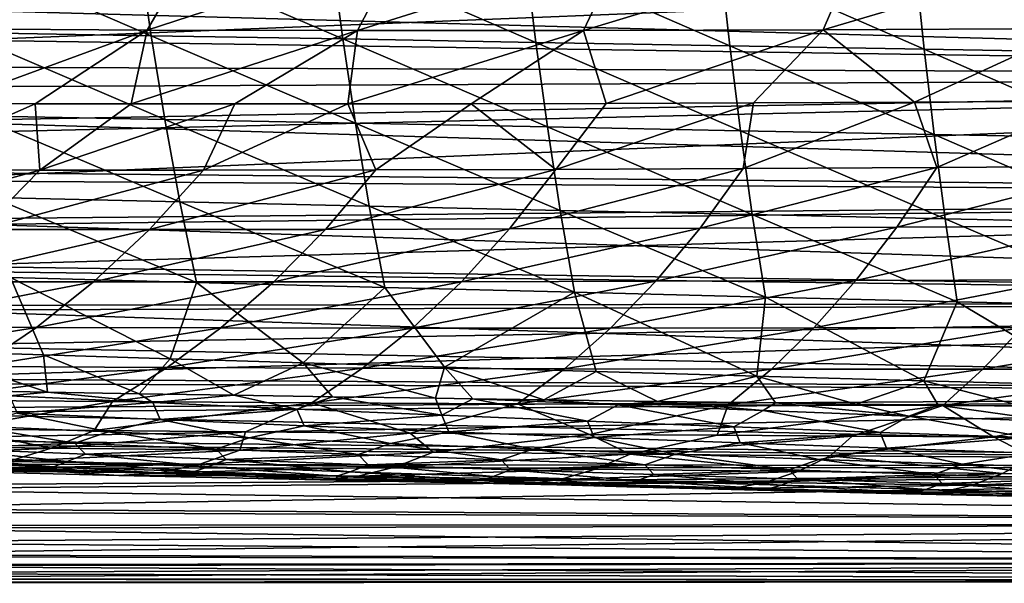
# Model space of a CAD drawing. Header units: metres. Extents: x -23 to 245, y -35 to 23.
# Tile 32 of 166: x 27 to 41, y -20 to -12. Entities that reach past the tile are written whole.
import ezdxf

# ---------------------------------------------------------------- set-up
doc = ezdxf.new("R2010")
doc.units = ezdxf.units.M
doc.layers.add('solid_509092_SW0002', color=7, linetype='CONTINUOUS')

msp = doc.modelspace()

# ---------------------------------------------------------------- linework, layer by layer
at = {"layer": 'solid_509092_SW0002'}
for points in [[(26.13834, -11.049782, 266.912231), (26.325006, -12.239013, 266.518951), (28.997696, -12.28443, 267.454956)], [(28.825329, -11.089357, 267.846832), (26.13834, -11.049782, 266.912231), (28.997696, -12.28443, 267.454956)], [(26.219948, -12.189688, 239.834274), (26.95941, -11.013901, 238.799744), (29.61701, -11.030148, 240.564728)], [(28.942278, -12.204479, 241.63829), (26.219948, -12.189688, 239.834274), (29.61701, -11.030148, 240.564728)], [(60.200001, -10.990179, 113.209755), (26.817698, -11.707165, 112.715492), (26.405201, -12.348545, 112.232559)], [(60.200001, -12.855751, 111.820892), (60.200001, -10.990179, 113.209755), (26.405201, -12.348545, 112.232559)], [(60.200001, -10.990179, 79.790245), (60.200001, -12.855751, 81.179108), (27.188797, -11.110872, 79.870255)], [(28.825329, -11.089357, 267.846832), (28.997696, -12.28443, 267.454956), (31.696062, -12.330918, 268.319763)], [(31.536858, -11.130248, 268.710236), (28.825329, -11.089357, 267.846832), (31.696062, -12.330918, 268.319763)], [(28.942278, -12.204479, 241.63829), (29.61701, -11.030148, 240.564728), (32.517696, -11.037811, 242.149399)], [(31.904535, -12.210747, 243.255295), (28.942278, -12.204479, 241.63829), (32.517696, -11.037811, 242.149399)], [(31.904535, -12.210747, 243.255295), (32.517696, -11.037811, 242.149399), (35.639866, -11.037614, 243.563843)], [(35.084469, -12.209167, 244.696716), (31.904535, -12.210747, 243.255295), (35.639866, -11.037614, 243.563843)], [(35.084469, -12.209167, 244.696716), (35.639866, -11.037614, 243.563843), (38.96101, -11.030287, 244.818649)], [(38.459003, -12.20043, 245.974426), (35.084469, -12.209167, 244.696716), (38.96101, -11.030287, 244.818649)], [(38.459003, -12.20043, 245.974426), (38.96101, -11.030287, 244.818649), (42.456402, -11.016584, 245.927261)], [(42.002987, -12.185249, 247.102951), (38.459003, -12.20043, 245.974426), (42.456402, -11.016584, 245.927261)], [(60.200001, -12.855751, 81.179108), (26.67322, -11.932428, 80.449547), (27.188797, -11.110872, 79.870255)], [(31.536858, -11.130248, 268.710236), (31.696062, -12.330918, 268.319763), (34.413822, -12.378058, 269.119934)], [(34.266697, -11.17204, 269.508942), (31.536858, -11.130248, 268.710236), (34.413822, -12.378058, 269.119934)], [(34.266697, -11.17204, 269.508942), (34.413822, -12.378058, 269.119934), (37.144772, -12.425434, 269.861938)], [(37.00869, -11.214322, 270.24942), (34.266697, -11.17204, 269.508942), (37.144772, -12.425434, 269.861938)], [(37.00869, -11.214322, 270.24942), (37.144772, -12.425434, 269.861938), (39.882706, -12.472627, 270.552155)], [(39.756683, -11.256683, 270.93811), (37.00869, -11.214322, 270.24942), (39.882706, -12.472627, 270.552155)], [(39.756683, -11.256683, 270.93811), (39.882706, -12.472627, 270.552155), (42.621414, -12.519219, 271.197052)], [(42.504528, -11.298712, 271.581512), (39.756683, -11.256683, 270.93811), (42.621414, -12.519219, 271.197052)], [(60.200001, -12.855751, 81.179108), (26.155752, -12.727076, 81.072052), (26.67322, -11.932428, 80.449547)], [(28.942278, -12.204479, 241.63829), (26.117929, -13.237909, 241.449509), (26.219948, -12.189688, 239.834274)], [(38.459003, -12.20043, 245.974426), (35.403606, -13.238056, 246.299225), (35.084469, -12.209167, 244.696716)], [(38.459003, -12.20043, 245.974426), (37.480068, -13.230166, 247.077652), (35.403606, -13.238056, 246.299225)], [(38.459003, -12.20043, 245.974426), (39.746281, -13.219316, 247.840775), (37.480068, -13.230166, 247.077652)], [(42.002987, -12.185249, 247.102951), (39.746281, -13.219316, 247.840775), (38.459003, -12.20043, 245.974426)], [(42.002987, -12.185249, 247.102951), (42.209095, -13.205267, 248.585327), (39.746281, -13.219316, 247.840775)], [(28.942278, -12.204479, 241.63829), (27.365894, -13.242513, 242.278015), (26.117929, -13.237909, 241.449509)], [(26.325006, -12.239013, 266.518951), (26.53244, -13.412027, 266.080475), (29.189175, -13.464148, 267.01828)], [(28.997696, -12.28443, 267.454956), (26.325006, -12.239013, 266.518951), (29.189175, -13.464148, 267.01828)], [(28.942278, -12.204479, 241.63829), (28.715414, -13.245508, 243.097626), (27.365894, -13.242513, 242.278015)], [(31.904535, -12.210747, 243.255295), (28.715414, -13.245508, 243.097626), (28.942278, -12.204479, 241.63829)], [(31.904535, -12.210747, 243.255295), (30.174749, -13.246753, 243.907043), (28.715414, -13.245508, 243.097626)], [(28.997696, -12.28443, 267.454956), (29.189175, -13.464148, 267.01828), (31.872852, -13.516994, 267.88504)], [(31.696062, -12.330918, 268.319763), (28.997696, -12.28443, 267.454956), (31.872852, -13.516994, 267.88504)], [(31.904535, -12.210747, 243.255295), (31.767403, -13.246079, 244.712006), (30.174749, -13.246753, 243.907043)], [(31.696062, -12.330918, 268.319763), (31.872852, -13.516994, 267.88504), (34.577137, -13.57015, 268.687225)], [(34.413822, -12.378058, 269.119934), (31.696062, -12.330918, 268.319763), (34.577137, -13.57015, 268.687225)], [(35.084469, -12.209167, 244.696716), (33.502449, -13.243271, 245.508774), (31.767403, -13.246079, 244.712006)], [(35.084469, -12.209167, 244.696716), (31.767403, -13.246079, 244.712006), (31.904535, -12.210747, 243.255295)], [(35.084469, -12.209167, 244.696716), (35.403606, -13.238056, 246.299225), (33.502449, -13.243271, 245.508774)], [(60.200001, -12.855751, 111.820892), (26.405201, -12.348545, 112.232559), (25.970743, -13.004635, 111.694717)], [(34.413822, -12.378058, 269.119934), (34.577137, -13.57015, 268.687225), (37.295765, -13.623197, 269.431274)], [(37.144772, -12.425434, 269.861938), (34.413822, -12.378058, 269.119934), (37.295765, -13.623197, 269.431274)], [(37.144772, -12.425434, 269.861938), (37.295765, -13.623197, 269.431274), (40.022472, -13.675719, 270.123627)], [(39.882706, -12.472627, 270.552155), (37.144772, -12.425434, 269.861938), (40.022472, -13.675719, 270.123627)], [(39.882706, -12.472627, 270.552155), (40.022472, -13.675719, 270.123627), (42.750992, -13.727301, 270.77063)], [(42.621414, -12.519219, 271.197052), (39.882706, -12.472627, 270.552155), (42.750992, -13.727301, 270.77063)], [(60.200001, -12.855751, 81.179108), (25.643307, -13.487111, 81.731865), (26.155752, -12.727076, 81.072052)], [(60.200001, -12.855751, 111.820892), (25.521435, -13.665083, 111.103615), (25.060417, -14.32486, 110.457016)], [(60.200001, -14.547472, 110.224831), (60.200001, -12.855751, 111.820892), (25.060417, -14.32486, 110.457016)], [(60.200001, -12.855751, 111.820892), (25.970743, -13.004635, 111.694717), (25.521435, -13.665083, 111.103615)], [(60.200001, -12.855751, 81.179108), (60.200001, -14.547472, 82.775169), (25.643307, -13.487111, 81.731865)], [(25.257568, -14.176454, 242.649643), (26.117929, -13.237909, 241.449509), (27.365894, -13.242513, 242.278015)], [(27.431458, -14.180473, 244.049576), (25.257568, -14.176454, 242.649643), (27.365894, -13.242513, 242.278015)], [(27.431458, -14.180473, 244.049576), (27.365894, -13.242513, 242.278015), (28.715414, -13.245508, 243.097626)], [(27.431458, -14.180473, 244.049576), (28.715414, -13.245508, 243.097626), (30.174749, -13.246753, 243.907043)], [(29.73629, -14.180146, 245.335922), (27.431458, -14.180473, 244.049576), (30.174749, -13.246753, 243.907043)], [(29.73629, -14.180146, 245.335922), (30.174749, -13.246753, 243.907043), (31.767403, -13.246079, 244.712006)], [(32.162006, -14.175727, 246.514771), (29.73629, -14.180146, 245.335922), (31.767403, -13.246079, 244.712006)], [(32.162006, -14.175727, 246.514771), (31.767403, -13.246079, 244.712006), (33.502449, -13.243271, 245.508774)], [(34.698345, -14.167477, 247.592316), (32.162006, -14.175727, 246.514771), (33.502449, -13.243271, 245.508774)], [(34.698345, -14.167477, 247.592316), (33.502449, -13.243271, 245.508774), (35.403606, -13.238056, 246.299225)], [(34.698345, -14.167477, 247.592316), (35.403606, -13.238056, 246.299225), (37.480068, -13.230166, 247.077652)], [(37.335045, -14.155656, 248.574783), (34.698345, -14.167477, 247.592316), (37.480068, -13.230166, 247.077652)], [(37.335045, -14.155656, 248.574783), (37.480068, -13.230166, 247.077652), (39.746281, -13.219316, 247.840775)], [(40.061073, -14.140539, 249.469376), (37.335045, -14.155656, 248.574783), (39.746281, -13.219316, 247.840775)], [(40.061073, -14.140539, 249.469376), (39.746281, -13.219316, 247.840775), (42.209095, -13.205267, 248.585327)], [(42.8633, -14.122439, 250.285919), (40.061073, -14.140539, 249.469376), (42.209095, -13.205267, 248.585327)], [(26.53244, -13.412027, 266.080475), (26.762745, -14.564598, 265.594604), (29.401701, -14.624592, 266.534882)], [(29.189175, -13.464148, 267.01828), (26.53244, -13.412027, 266.080475), (29.401701, -14.624592, 266.534882)], [(60.200001, -14.547472, 82.775169), (25.145248, -14.204071, 82.420074), (25.643307, -13.487111, 81.731865)], [(29.189175, -13.464148, 267.01828), (29.401701, -14.624592, 266.534882), (32.068993, -14.684868, 267.404236)], [(31.872852, -13.516994, 267.88504), (29.189175, -13.464148, 267.01828), (32.068993, -14.684868, 267.404236)], [(31.872852, -13.516994, 267.88504), (32.068993, -14.684868, 267.404236), (34.758224, -14.745012, 268.209198)], [(34.577137, -13.57015, 268.687225), (31.872852, -13.516994, 267.88504), (34.758224, -14.745012, 268.209198)], [(34.577137, -13.57015, 268.687225), (34.758224, -14.745012, 268.209198), (37.46307, -14.804618, 268.956085)], [(37.295765, -13.623197, 269.431274), (34.577137, -13.57015, 268.687225), (37.46307, -14.804618, 268.956085)], [(37.295765, -13.623197, 269.431274), (37.46307, -14.804618, 268.956085), (40.177204, -14.863274, 269.651337)], [(40.022472, -13.675719, 270.123627), (37.295765, -13.623197, 269.431274), (40.177204, -14.863274, 269.651337)], [(40.022472, -13.675719, 270.123627), (40.177204, -14.863274, 269.651337), (42.894291, -14.920571, 270.3013)], [(42.750992, -13.727301, 270.77063), (40.022472, -13.675719, 270.123627), (42.894291, -14.920571, 270.3013)], [(36.727383, -14.996399, 249.974777), (37.335045, -14.155656, 248.574783), (40.061073, -14.140539, 249.469376)], [(39.498825, -14.982935, 250.886276), (36.727383, -14.996399, 249.974777), (40.061073, -14.140539, 249.469376)], [(39.498825, -14.982935, 250.886276), (40.061073, -14.140539, 249.469376), (42.8633, -14.122439, 250.285919)], [(42.343075, -14.966619, 251.718048), (39.498825, -14.982935, 250.886276), (42.8633, -14.122439, 250.285919)], [(24.37566, -15.012907, 243.923752), (25.257568, -14.176454, 242.649643), (27.431458, -14.180473, 244.049576)], [(26.609797, -15.017056, 245.356552), (24.37566, -15.012907, 243.923752), (27.431458, -14.180473, 244.049576)], [(60.200001, -14.547472, 82.775169), (24.664694, -14.877104, 83.133186), (25.145248, -14.204071, 82.420074)], [(26.609797, -15.017056, 245.356552), (27.431458, -14.180473, 244.049576), (29.73629, -14.180146, 245.335922)], [(28.972471, -15.017282, 246.671234), (26.609797, -15.017056, 245.356552), (29.73629, -14.180146, 245.335922)], [(28.972471, -15.017282, 246.671234), (29.73629, -14.180146, 245.335922), (32.162006, -14.175727, 246.514771)], [(31.453321, -15.013782, 247.874573), (28.972471, -15.017282, 246.671234), (32.162006, -14.175727, 246.514771)], [(31.453321, -15.013782, 247.874573), (32.162006, -14.175727, 246.514771), (34.698345, -14.167477, 247.592316)], [(34.041805, -15.006753, 248.973465), (31.453321, -15.013782, 247.874573), (34.698345, -14.167477, 247.592316)], [(34.041805, -15.006753, 248.973465), (34.698345, -14.167477, 247.592316), (37.335045, -14.155656, 248.574783)], [(36.727383, -14.996399, 249.974777), (34.041805, -15.006753, 248.973465), (37.335045, -14.155656, 248.574783)], [(60.200001, -14.547472, 110.224831), (25.060417, -14.32486, 110.457016), (24.600252, -14.967255, 109.765793)], [(60.200001, -14.547472, 110.224831), (24.600252, -14.967255, 109.765793), (24.152359, -15.579045, 109.041664)], [(60.200001, -16.042463, 108.443176), (60.200001, -14.547472, 110.224831), (24.152359, -15.579045, 109.041664)], [(60.200001, -14.547472, 82.775169), (60.200001, -16.042463, 84.556824), (24.664694, -14.877104, 83.133186)], [(26.762745, -14.564598, 265.594604), (27.01796, -15.69198, 265.059113), (29.637146, -15.761359, 266.002686)], [(29.401701, -14.624592, 266.534882), (26.762745, -14.564598, 265.594604), (29.637146, -15.761359, 266.002686)], [(29.401701, -14.624592, 266.534882), (29.637146, -15.761359, 266.002686), (32.286171, -15.830481, 266.87558)], [(32.068993, -14.684868, 267.404236), (29.401701, -14.624592, 266.534882), (32.286171, -15.830481, 266.87558)], [(32.068993, -14.684868, 267.404236), (32.286171, -15.830481, 266.87558), (34.958584, -15.898942, 267.684204)], [(34.758224, -14.745012, 268.209198), (32.068993, -14.684868, 267.404236), (34.958584, -15.898942, 267.684204)], [(34.758224, -14.745012, 268.209198), (34.958584, -15.898942, 267.684204), (37.647995, -15.966346, 268.434967)], [(37.46307, -14.804618, 268.956085), (34.758224, -14.745012, 268.209198), (37.647995, -15.966346, 268.434967)], [(37.46307, -14.804618, 268.956085), (37.647995, -15.966346, 268.434967), (40.348003, -16.032291, 269.134125)], [(40.177204, -14.863274, 269.651337), (37.46307, -14.804618, 268.956085), (40.348003, -16.032291, 269.134125)], [(60.200001, -16.042463, 84.556824), (24.206621, -15.503737, 83.865356), (24.664694, -14.877104, 83.133186)], [(38.920868, -15.735483, 252.343033), (39.498825, -14.982935, 250.886276), (42.343075, -14.966619, 251.718048)], [(41.808609, -15.723574, 253.189758), (38.920868, -15.735483, 252.343033), (42.343075, -14.966619, 251.718048)], [(40.177204, -14.863274, 269.651337), (40.348003, -16.032291, 269.134125), (43.052219, -16.096382, 269.788055)], [(42.894291, -14.920571, 270.3013), (40.177204, -14.863274, 269.651337), (43.052219, -16.096382, 269.788055)], [(25.762756, -15.750997, 246.703674), (26.609797, -15.017056, 245.356552), (28.972471, -15.017282, 246.671234)], [(28.185516, -15.754235, 248.046829), (25.762756, -15.750997, 246.703674), (28.972471, -15.017282, 246.671234)], [(28.185516, -15.754235, 248.046829), (28.972471, -15.017282, 246.671234), (31.453321, -15.013782, 247.874573)], [(30.723591, -15.754178, 249.274689), (28.185516, -15.754235, 248.046829), (31.453321, -15.013782, 247.874573)], [(30.723591, -15.754178, 249.274689), (31.453321, -15.013782, 247.874573), (34.041805, -15.006753, 248.973465)], [(33.366154, -15.750948, 250.394836), (30.723591, -15.754178, 249.274689), (34.041805, -15.006753, 248.973465)], [(33.366154, -15.750948, 250.394836), (34.041805, -15.006753, 248.973465), (36.727383, -14.996399, 249.974777)], [(36.102383, -15.74467, 251.414841), (33.366154, -15.750948, 250.394836), (36.727383, -14.996399, 249.974777)], [(36.102383, -15.74467, 251.414841), (36.727383, -14.996399, 249.974777), (39.498825, -14.982935, 250.886276)], [(38.920868, -15.735483, 252.343033), (36.102383, -15.74467, 251.414841), (39.498825, -14.982935, 250.886276)], [(60.200001, -16.042463, 84.556824), (23.774805, -16.083975, 84.612785), (24.206621, -15.503737, 83.865356)], [(60.200001, -16.042463, 108.443176), (24.152359, -15.579045, 109.041664), (23.72332, -16.154417, 108.291306)], [(24.897755, -16.386875, 248.080246), (25.762756, -15.750997, 246.703674), (28.185516, -15.754235, 248.046829)], [(27.382105, -16.395197, 249.452377), (24.897755, -16.386875, 248.080246), (28.185516, -15.754235, 248.046829)], [(27.01796, -15.69198, 265.059113), (25.802094, -16.728317, 263.89325), (27.481855, -16.781174, 264.550415)], [(27.01796, -15.69198, 265.059113), (27.481855, -16.781174, 264.550415), (29.262716, -16.836439, 265.205109)], [(29.637146, -15.761359, 266.002686), (27.01796, -15.69198, 265.059113), (29.262716, -16.836439, 265.205109)], [(27.382105, -16.395197, 249.452377), (28.185516, -15.754235, 248.046829), (30.723591, -15.754178, 249.274689)], [(29.978779, -16.400656, 250.7052), (27.382105, -16.395197, 249.452377), (30.723591, -15.754178, 249.274689)], [(29.637146, -15.761359, 266.002686), (29.262716, -16.836439, 265.205109), (31.137165, -16.893702, 265.852081)], [(32.286171, -15.830481, 266.87558), (29.637146, -15.761359, 266.002686), (31.137165, -16.893702, 265.852081)], [(29.978779, -16.400656, 250.7052), (30.723591, -15.754178, 249.274689), (33.366154, -15.750948, 250.394836)], [(32.676674, -16.403292, 251.847), (29.978779, -16.400656, 250.7052), (33.366154, -15.750948, 250.394836)], [(32.676674, -16.403292, 251.847), (33.366154, -15.750948, 250.394836), (36.102383, -15.74467, 251.414841)], [(35.464684, -16.403147, 252.886078), (32.676674, -16.403292, 251.847), (36.102383, -15.74467, 251.414841)], [(35.464684, -16.403147, 252.886078), (36.102383, -15.74467, 251.414841), (38.920868, -15.735483, 252.343033)], [(38.331219, -16.400276, 253.831299), (35.464684, -16.403147, 252.886078), (38.920868, -15.735483, 252.343033)], [(38.331219, -16.400276, 253.831299), (38.920868, -15.735483, 252.343033), (41.808609, -15.723574, 253.189758)], [(41.263355, -16.394787, 254.693298), (38.331219, -16.400276, 253.831299), (41.808609, -15.723574, 253.189758)], [(32.286171, -15.830481, 266.87558), (31.137165, -16.893702, 265.852081), (33.130154, -16.953514, 266.497192)], [(34.958584, -15.898942, 267.684204), (32.286171, -15.830481, 266.87558), (33.130154, -16.953514, 266.497192)], [(34.958584, -15.898942, 267.684204), (33.130154, -16.953514, 266.497192), (35.265442, -17.016306, 267.144501)], [(34.958584, -15.898942, 267.684204), (35.265442, -17.016306, 267.144501), (37.526958, -17.08127, 267.786133)], [(37.647995, -15.966346, 268.434967), (34.958584, -15.898942, 267.684204), (37.526958, -17.08127, 267.786133)], [(60.200001, -16.042463, 108.443176), (23.3246, -16.685738, 107.526611), (22.952974, -17.173645, 106.750168)], [(60.200001, -17.320507, 106.5), (60.200001, -16.042463, 108.443176), (22.952974, -17.173645, 106.750168)], [(60.200001, -16.042463, 108.443176), (23.72332, -16.154417, 108.291306), (23.3246, -16.685738, 107.526611)], [(60.200001, -17.320507, 86.5), (23.376207, -16.617195, 85.370361), (23.774805, -16.083975, 84.612785)], [(60.200001, -16.042463, 84.556824), (60.200001, -17.320507, 86.5), (23.774805, -16.083975, 84.612785)], [(37.647995, -15.966346, 268.434967), (37.526958, -17.08127, 267.786133), (39.878616, -17.147039, 268.411224)], [(40.348003, -16.032291, 269.134125), (37.647995, -15.966346, 268.434967), (39.878616, -17.147039, 268.411224)], [(40.348003, -16.032291, 269.134125), (39.878616, -17.147039, 268.411224), (42.331562, -17.21357, 269.023651)], [(43.052219, -16.096382, 269.788055), (40.348003, -16.032291, 269.134125), (42.331562, -17.21357, 269.023651)], [(24.018299, -16.931988, 249.47937), (24.897755, -16.386875, 248.080246), (27.382105, -16.395197, 249.452377)], [(26.565283, -16.946987, 250.881027), (24.018299, -16.931988, 249.47937), (27.382105, -16.395197, 249.452377)], [(26.565283, -16.946987, 250.881027), (27.382105, -16.395197, 249.452377), (29.978779, -16.400656, 250.7052)], [(29.221529, -16.959475, 252.159393), (26.565283, -16.946987, 250.881027), (29.978779, -16.400656, 250.7052)], [(29.221529, -16.959475, 252.159393), (29.978779, -16.400656, 250.7052), (32.676674, -16.403292, 251.847)], [(31.975658, -16.969414, 253.323425), (29.221529, -16.959475, 252.159393), (32.676674, -16.403292, 251.847)], [(31.975658, -16.969414, 253.323425), (32.676674, -16.403292, 251.847), (35.464684, -16.403147, 252.886078)], [(34.816288, -16.976765, 254.382111), (31.975658, -16.969414, 253.323425), (35.464684, -16.403147, 252.886078)], [(34.816288, -16.976765, 254.382111), (35.464684, -16.403147, 252.886078), (38.331219, -16.400276, 253.831299)], [(37.731644, -16.981508, 255.344925), (34.816288, -16.976765, 254.382111), (38.331219, -16.400276, 253.831299)], [(37.731644, -16.981508, 255.344925), (38.331219, -16.400276, 253.831299), (41.263355, -16.394787, 254.693298)], [(40.708885, -16.983669, 256.222717), (37.731644, -16.981508, 255.344925), (41.263355, -16.394787, 254.693298)], [(40.708885, -16.983669, 256.222717), (41.263355, -16.394787, 254.693298), (44.247963, -16.386786, 255.482895)], [(43.734997, -16.983286, 257.02652), (40.708885, -16.983669, 256.222717), (44.247963, -16.386786, 255.482895)], [(60.200001, -17.320507, 86.5), (23.006239, -17.1052, 86.136017), (23.376207, -16.617195, 85.370361)], [(27.53941, -17.305683, 264.208527), (27.481855, -16.781174, 264.550415), (25.802094, -16.728317, 263.89325)], [(26.304655, -17.283281, 263.709869), (27.53941, -17.305683, 264.208527), (25.802094, -16.728317, 263.89325)], [(28.828335, -17.32803, 264.706146), (29.262716, -16.836439, 265.205109), (27.481855, -16.781174, 264.550415)], [(27.53941, -17.305683, 264.208527), (28.828335, -17.32803, 264.706146), (27.481855, -16.781174, 264.550415)], [(28.828335, -17.32803, 264.706146), (30.163757, -17.349779, 265.199005), (29.262716, -16.836439, 265.205109)], [(30.163757, -17.349779, 265.199005), (31.137165, -16.893702, 265.852081), (29.262716, -16.836439, 265.205109)], [(30.163757, -17.349779, 265.199005), (31.551294, -17.371161, 265.688263), (31.137165, -16.893702, 265.852081)], [(33.002899, -17.39274, 266.176697), (33.130154, -16.953514, 266.497192), (31.137165, -16.893702, 265.852081)], [(31.551294, -17.371161, 265.688263), (33.002899, -17.39274, 266.176697), (31.137165, -16.893702, 265.852081)], [(25.734423, -17.418133, 252.329315), (26.565283, -16.946987, 250.881027), (29.221529, -16.959475, 252.159393)], [(28.451059, -17.438522, 253.633606), (25.734423, -17.418133, 252.329315), (29.221529, -16.959475, 252.159393)], [(28.451059, -17.438522, 253.633606), (29.221529, -16.959475, 252.159393), (31.975658, -16.969414, 253.323425)], [(31.262251, -17.45648, 254.820282), (28.451059, -17.438522, 253.633606), (31.975658, -16.969414, 253.323425)], [(31.262251, -17.45648, 254.820282), (31.975658, -16.969414, 253.323425), (34.816288, -16.976765, 254.382111)], [(34.156334, -17.471903, 255.898987), (31.262251, -17.45648, 254.820282), (34.816288, -16.976765, 254.382111)], [(33.002899, -17.39274, 266.176697), (33.52692, -17.400423, 266.347412), (33.130154, -16.953514, 266.497192)], [(34.529484, -17.41485, 266.66629), (35.265442, -17.016306, 267.144501), (33.130154, -16.953514, 266.497192)], [(33.52692, -17.400423, 266.347412), (34.529484, -17.41485, 266.66629), (33.130154, -16.953514, 266.497192)], [(34.156334, -17.471903, 255.898987), (34.816288, -16.976765, 254.382111), (37.731644, -16.981508, 255.344925)], [(37.121349, -17.484713, 256.879791), (34.156334, -17.471903, 255.898987), (37.731644, -16.981508, 255.344925)], [(34.529484, -17.41485, 266.66629), (36.128754, -17.436872, 267.155243), (35.265442, -17.016306, 267.144501)], [(36.128754, -17.436872, 267.155243), (37.526958, -17.08127, 267.786133), (35.265442, -17.016306, 267.144501)], [(37.121349, -17.484713, 256.879791), (37.731644, -16.981508, 255.344925), (40.708885, -16.983669, 256.222717)], [(40.144524, -17.494875, 257.773804), (37.121349, -17.484713, 256.879791), (40.708885, -16.983669, 256.222717)], [(40.144524, -17.494875, 257.773804), (40.708885, -16.983669, 256.222717), (43.734997, -16.983286, 257.02652)], [(43.212955, -17.502369, 258.592224), (40.144524, -17.494875, 257.773804), (43.734997, -16.983286, 257.02652)], [(60.200001, -17.320507, 106.5), (22.952974, -17.173645, 106.750168), (22.608042, -17.61651, 105.968819)], [(60.200001, -17.320507, 86.5), (22.661472, -17.54851, 86.905739), (23.006239, -17.1052, 86.136017)], [(36.128754, -17.436872, 267.155243), (37.78997, -17.45886, 267.639191), (37.526958, -17.08127, 267.786133)], [(38.926311, -17.473587, 267.957214), (39.878616, -17.147039, 268.411224), (37.526958, -17.08127, 267.786133)], [(37.78997, -17.45886, 267.639191), (38.926311, -17.473587, 267.957214), (37.526958, -17.08127, 267.786133)], [(38.926311, -17.473587, 267.957214), (40.082577, -17.488434, 268.270721), (39.878616, -17.147039, 268.411224)], [(41.268417, -17.503374, 268.582489), (42.331562, -17.21357, 269.023651), (39.878616, -17.147039, 268.411224)], [(40.082577, -17.488434, 268.270721), (41.268417, -17.503374, 268.582489), (39.878616, -17.147039, 268.411224)], [(60.200001, -17.320507, 106.5), (22.608042, -17.61651, 105.968819), (22.292797, -18.016987, 105.182632)], [(60.200001, -18.364323, 104.421593), (60.200001, -17.320507, 106.5), (22.292797, -18.016987, 105.182632)], [(60.200001, -17.320507, 86.5), (60.200001, -18.364323, 88.578407), (22.661472, -17.54851, 86.905739)], [(27.004591, -17.358826, 263.948212), (27.53941, -17.305683, 264.208527), (26.304655, -17.283281, 263.709869)], [(29.020933, -17.45443, 264.687103), (27.53941, -17.305683, 264.208527), (27.004591, -17.358826, 263.948212)], [(29.020933, -17.45443, 264.687103), (28.828335, -17.32803, 264.706146), (27.53941, -17.305683, 264.208527)], [(29.020933, -17.45443, 264.687103), (30.163757, -17.349779, 265.199005), (28.828335, -17.32803, 264.706146)], [(28.451059, -17.438522, 253.633606), (26.240026, -17.82518, 254.45932), (25.734423, -17.418133, 252.329315)], [(28.451059, -17.438522, 253.633606), (28.195675, -17.844721, 255.355942), (26.240026, -17.82518, 254.45932)], [(29.020933, -17.45443, 264.687103), (27.004591, -17.358826, 263.948212), (27.111431, -17.600771, 263.780029)], [(29.020933, -17.45443, 264.687103), (27.111431, -17.600771, 263.780029), (29.124088, -17.692396, 264.513245)], [(31.262251, -17.45648, 254.820282), (28.195675, -17.844721, 255.355942), (28.451059, -17.438522, 253.633606)], [(31.262251, -17.45648, 254.820282), (30.327986, -17.864202, 256.248413), (28.195675, -17.844721, 255.355942)], [(31.050531, -17.54563, 265.379822), (30.163757, -17.349779, 265.199005), (29.020933, -17.45443, 264.687103)], [(31.050531, -17.54563, 265.379822), (29.020933, -17.45443, 264.687103), (29.124088, -17.692396, 264.513245)], [(31.050531, -17.54563, 265.379822), (31.551294, -17.371161, 265.688263), (30.163757, -17.349779, 265.199005)], [(31.262251, -17.45648, 254.820282), (32.644688, -17.883331, 257.130707), (30.327986, -17.864202, 256.248413)], [(33.091541, -17.63279, 266.029999), (31.551294, -17.371161, 265.688263), (31.050531, -17.54563, 265.379822)], [(34.156334, -17.471903, 255.898987), (32.644688, -17.883331, 257.130707), (31.262251, -17.45648, 254.820282)], [(33.091541, -17.63279, 266.029999), (33.002899, -17.39274, 266.176697), (31.551294, -17.371161, 265.688263)], [(33.091541, -17.63279, 266.029999), (33.52692, -17.400423, 266.347412), (33.002899, -17.39274, 266.176697)], [(35.142159, -17.716267, 266.641174), (33.52692, -17.400423, 266.347412), (33.091541, -17.63279, 266.029999)], [(35.572441, -17.485216, 266.951904), (34.529484, -17.41485, 266.66629), (33.52692, -17.400423, 266.347412)], [(35.572441, -17.485216, 266.951904), (33.52692, -17.400423, 266.347412), (35.142159, -17.716267, 266.641174)], [(35.572441, -17.485216, 266.951904), (36.128754, -17.436872, 267.155243), (34.529484, -17.41485, 266.66629)], [(37.616802, -17.566515, 267.51947), (36.128754, -17.436872, 267.155243), (35.572441, -17.485216, 266.951904)], [(37.616802, -17.566515, 267.51947), (37.78997, -17.45886, 267.639191), (36.128754, -17.436872, 267.155243)], [(39.66711, -17.644697, 268.05603), (37.78997, -17.45886, 267.639191), (37.616802, -17.566515, 267.51947)], [(39.66711, -17.644697, 268.05603), (38.926311, -17.473587, 267.957214), (37.78997, -17.45886, 267.639191)], [(60.200001, -18.364323, 88.578407), (22.3454, -17.950916, 87.681572), (22.661472, -17.54851, 86.905739)], [(27.111431, -17.600771, 263.780029), (26.432013, -17.780773, 263.281708), (28.397457, -17.867989, 264.015717)], [(29.124088, -17.692396, 264.513245), (27.111431, -17.600771, 263.780029), (28.397457, -17.867989, 264.015717)], [(31.050531, -17.54563, 265.379822), (29.124088, -17.692396, 264.513245), (31.150105, -17.780016, 265.200287)], [(33.091541, -17.63279, 266.029999), (31.050531, -17.54563, 265.379822), (31.150105, -17.780016, 265.200287)], [(34.156334, -17.471903, 255.898987), (35.169491, -17.901892, 258.002899), (32.644688, -17.883331, 257.130707)], [(37.121349, -17.484713, 256.879791), (35.169491, -17.901892, 258.002899), (34.156334, -17.471903, 255.898987)], [(35.572441, -17.485216, 266.951904), (35.142159, -17.716267, 266.641174), (37.200596, -17.796408, 267.216919)], [(37.121349, -17.484713, 256.879791), (36.969402, -17.913742, 258.575439), (35.169491, -17.901892, 258.002899)], [(37.616802, -17.566515, 267.51947), (35.572441, -17.485216, 266.951904), (37.200596, -17.796408, 267.216919)], [(40.144524, -17.494875, 257.773804), (36.969402, -17.913742, 258.575439), (37.121349, -17.484713, 256.879791)], [(40.144524, -17.494875, 257.773804), (38.868034, -17.925051, 259.140594), (36.969402, -17.913742, 258.575439)], [(37.616802, -17.566515, 267.51947), (37.200596, -17.796408, 267.216919), (39.265438, -17.873363, 267.76062)], [(39.66711, -17.644697, 268.05603), (37.616802, -17.566515, 267.51947), (39.265438, -17.873363, 267.76062)], [(40.144524, -17.494875, 257.773804), (40.860455, -17.935642, 259.695953), (38.868034, -17.925051, 259.140594)], [(39.66711, -17.644697, 268.05603), (40.082577, -17.488434, 268.270721), (38.926311, -17.473587, 267.957214)], [(41.722374, -17.719669, 268.564758), (40.082577, -17.488434, 268.270721), (39.66711, -17.644697, 268.05603)], [(41.722374, -17.719669, 268.564758), (41.268417, -17.503374, 268.582489), (40.082577, -17.488434, 268.270721)], [(43.212955, -17.502369, 258.592224), (40.860455, -17.935642, 259.695953), (40.144524, -17.494875, 257.773804)], [(43.212955, -17.502369, 258.592224), (42.957169, -17.945417, 260.243927), (40.860455, -17.935642, 259.695953)], [(29.124088, -17.692396, 264.513245), (28.397457, -17.867989, 264.015717), (30.376862, -17.951637, 264.703735)], [(31.150105, -17.780016, 265.200287), (29.124088, -17.692396, 264.513245), (30.376862, -17.951637, 264.703735)], [(33.091541, -17.63279, 266.029999), (31.150105, -17.780016, 265.200287), (33.187645, -17.863873, 265.844879)], [(35.142159, -17.716267, 266.641174), (33.091541, -17.63279, 266.029999), (33.187645, -17.863873, 265.844879)], [(35.142159, -17.716267, 266.641174), (33.187645, -17.863873, 265.844879), (35.234909, -17.944206, 266.450684)], [(37.200596, -17.796408, 267.216919), (35.142159, -17.716267, 266.641174), (35.234909, -17.944206, 266.450684)], [(39.66711, -17.644697, 268.05603), (39.265438, -17.873363, 267.76062), (41.33567, -17.947073, 268.275574)], [(41.722374, -17.719669, 268.564758), (39.66711, -17.644697, 268.05603), (41.33567, -17.947073, 268.275574)], [(27.587278, -18.095047, 256.497559), (25.000381, -18.062553, 255.295868), (26.240026, -17.82518, 254.45932)], [(26.432013, -17.780773, 263.281708), (25.948322, -17.942743, 262.827362), (27.921999, -18.027088, 263.578339)], [(27.587278, -18.095047, 256.497559), (26.240026, -17.82518, 254.45932), (28.195675, -17.844721, 255.355942)], [(28.397457, -17.867989, 264.015717), (26.432013, -17.780773, 263.281708), (27.921999, -18.027088, 263.578339)], [(27.587278, -18.095047, 256.497559), (28.195675, -17.844721, 255.355942), (30.327986, -17.864202, 256.248413)], [(30.245863, -18.125317, 257.598907), (27.587278, -18.095047, 256.497559), (30.327986, -17.864202, 256.248413)], [(28.397457, -17.867989, 264.015717), (27.921999, -18.027088, 263.578339), (29.91103, -18.108143, 264.281219)], [(30.376862, -17.951637, 264.703735), (28.397457, -17.867989, 264.015717), (29.91103, -18.108143, 264.281219)], [(30.245863, -18.125317, 257.598907), (30.327986, -17.864202, 256.248413), (32.644688, -17.883331, 257.130707)], [(32.966976, -18.153246, 258.608124), (30.245863, -18.125317, 257.598907), (32.644688, -17.883331, 257.130707)], [(31.150105, -17.780016, 265.200287), (30.376862, -17.951637, 264.703735), (32.36834, -18.031847, 265.349304)], [(33.187645, -17.863873, 265.844879), (31.150105, -17.780016, 265.200287), (32.36834, -18.031847, 265.349304)], [(33.187645, -17.863873, 265.844879), (32.36834, -18.031847, 265.349304), (34.370178, -18.108749, 265.956116)], [(32.966976, -18.153246, 258.608124), (32.644688, -17.883331, 257.130707), (35.169491, -17.901892, 258.002899)], [(35.234909, -17.944206, 266.450684), (33.187645, -17.863873, 265.844879), (34.370178, -18.108749, 265.956116)], [(37.200596, -17.796408, 267.216919), (35.234909, -17.944206, 266.450684), (37.290119, -18.021254, 267.021423)], [(39.265438, -17.873363, 267.76062), (37.200596, -17.796408, 267.216919), (37.290119, -18.021254, 267.021423)], [(39.265438, -17.873363, 267.76062), (37.290119, -18.021254, 267.021423), (39.351883, -18.095108, 267.560486)], [(41.33567, -17.947073, 268.275574), (39.265438, -17.873363, 267.76062), (39.351883, -18.095108, 267.560486)], [(60.200001, -18.364323, 104.421593), (22.292797, -18.016987, 105.182632), (22.011467, -18.376238, 104.393913)], [(60.200001, -18.364323, 88.578407), (22.061474, -18.315222, 88.465538), (22.3454, -17.950916, 87.681572)], [(27.921999, -18.027088, 263.578339), (25.948322, -17.942743, 262.827362), (26.105192, -18.101751, 262.601044)], [(30.376862, -17.951637, 264.703735), (29.91103, -18.108143, 264.281219), (31.913206, -18.185942, 264.93988)], [(32.36834, -18.031847, 265.349304), (30.376862, -17.951637, 264.703735), (31.913206, -18.185942, 264.93988)], [(35.741356, -18.178736, 259.533447), (32.966976, -18.153246, 258.608124), (35.169491, -17.901892, 258.002899)], [(35.234909, -17.944206, 266.450684), (34.370178, -18.108749, 265.956116), (36.380657, -18.182482, 266.52771)], [(35.741356, -18.178736, 259.533447), (35.169491, -17.901892, 258.002899), (36.969402, -17.913742, 258.575439)], [(37.290119, -18.021254, 267.021423), (35.234909, -17.944206, 266.450684), (36.380657, -18.182482, 266.52771)], [(35.741356, -18.178736, 259.533447), (36.969402, -17.913742, 258.575439), (38.868034, -17.925051, 259.140594)], [(38.559467, -18.201723, 260.383545), (35.741356, -18.178736, 259.533447), (38.868034, -17.925051, 259.140594)], [(37.290119, -18.021254, 267.021423), (36.380657, -18.182482, 266.52771), (38.398212, -18.253145, 267.067627)], [(39.351883, -18.095108, 267.560486), (37.290119, -18.021254, 267.021423), (38.398212, -18.253145, 267.067627)], [(38.559467, -18.201723, 260.383545), (38.868034, -17.925051, 259.140594), (40.860455, -17.935642, 259.695953)], [(41.411732, -18.222157, 261.167114), (38.559467, -18.201723, 260.383545), (40.860455, -17.935642, 259.695953)], [(41.33567, -17.947073, 268.275574), (39.351883, -18.095108, 267.560486), (41.419193, -18.165741, 268.071198)], [(41.411732, -18.222157, 261.167114), (40.860455, -17.935642, 259.695953), (42.957169, -17.945417, 260.243927)], [(24.354126, -18.241541, 256.43158), (25.000381, -18.062553, 255.295868), (27.587278, -18.095047, 256.497559)], [(26.983055, -18.282742, 257.651672), (24.354126, -18.241541, 256.43158), (27.587278, -18.095047, 256.497559)], [(26.105192, -18.101751, 262.601044), (25.844669, -18.209692, 262.190613), (27.813066, -18.284883, 262.946686)], [(27.921999, -18.027088, 263.578339), (26.105192, -18.101751, 262.601044), (28.072094, -18.18104, 263.346497)], [(28.072094, -18.18104, 263.346497), (26.105192, -18.101751, 262.601044), (27.813066, -18.284883, 262.946686)], [(26.983055, -18.282742, 257.651672), (27.587278, -18.095047, 256.497559), (30.245863, -18.125317, 257.598907)], [(29.681778, -18.321598, 258.769501), (26.983055, -18.282742, 257.651672), (30.245863, -18.125317, 257.598907)], [(29.91103, -18.108143, 264.281219), (27.921999, -18.027088, 263.578339), (28.072094, -18.18104, 263.346497)], [(29.91103, -18.108143, 264.281219), (28.072094, -18.18104, 263.346497), (30.054785, -18.257366, 264.043915)], [(29.681778, -18.321598, 258.769501), (30.245863, -18.125317, 257.598907), (32.966976, -18.153246, 258.608124)], [(32.44096, -18.357969, 259.79361), (29.681778, -18.321598, 258.769501), (32.966976, -18.153246, 258.608124)], [(31.913206, -18.185942, 264.93988), (29.91103, -18.108143, 264.281219), (30.054785, -18.257366, 264.043915)], [(32.36834, -18.031847, 265.349304), (31.913206, -18.185942, 264.93988), (33.926731, -18.260542, 265.558136)], [(34.370178, -18.108749, 265.956116), (32.36834, -18.031847, 265.349304), (33.926731, -18.260542, 265.558136)], [(32.44096, -18.357969, 259.79361), (32.966976, -18.153246, 258.608124), (35.741356, -18.178736, 259.533447)], [(34.370178, -18.108749, 265.956116), (33.926731, -18.260542, 265.558136), (35.94981, -18.331999, 266.139801)], [(36.380657, -18.182482, 266.52771), (34.370178, -18.108749, 265.956116), (35.94981, -18.331999, 266.139801)], [(39.351883, -18.095108, 267.560486), (38.398212, -18.253145, 267.067627), (40.421795, -18.320749, 267.578979)], [(41.419193, -18.165741, 268.071198), (39.351883, -18.095108, 267.560486), (40.421795, -18.320749, 267.578979)], [(24.696371, -18.2969, 261.08844), (24.64064, -18.312342, 260.877899), (27.286613, -18.395359, 262.003784)], [(25.737396, -18.333153, 261.520172), (24.696371, -18.2969, 261.08844), (27.286613, -18.395359, 262.003784)], [(25.844669, -18.209692, 262.190613), (25.654879, -18.285776, 261.792694), (27.622332, -18.356544, 262.557709)], [(27.622332, -18.356544, 262.557709), (25.654879, -18.285776, 261.792694), (26.820618, -18.37001, 261.949921)], [(27.813066, -18.284883, 262.946686), (25.844669, -18.209692, 262.190613), (27.622332, -18.356544, 262.557709)], [(26.375181, -18.393064, 258.805511), (26.983055, -18.282742, 257.651672), (29.681778, -18.321598, 258.769501)], [(27.813066, -18.284883, 262.946686), (27.622332, -18.356544, 262.557709), (29.608446, -18.424837, 263.271942)], [(28.072094, -18.18104, 263.346497), (27.813066, -18.284883, 262.946686), (29.798658, -18.357374, 263.653259)], [(29.798658, -18.357374, 263.653259), (27.813066, -18.284883, 262.946686), (29.608446, -18.424837, 263.271942)], [(30.054785, -18.257366, 264.043915), (28.072094, -18.18104, 263.346497), (29.798658, -18.357374, 263.653259)], [(30.054785, -18.257366, 264.043915), (29.798658, -18.357374, 263.653259), (31.798876, -18.42704, 264.314484)], [(31.913206, -18.185942, 264.93988), (30.054785, -18.257366, 264.043915), (32.051022, -18.330687, 264.697235)], [(32.051022, -18.330687, 264.697235), (30.054785, -18.257366, 264.043915), (31.798876, -18.42704, 264.314484)], [(33.926731, -18.260542, 265.558136), (31.913206, -18.185942, 264.93988), (32.051022, -18.330687, 264.697235)], [(33.926731, -18.260542, 265.558136), (32.051022, -18.330687, 264.697235), (34.058956, -18.400995, 265.310394)], [(35.251205, -18.391737, 260.732605), (32.44096, -18.357969, 259.79361), (35.741356, -18.178736, 259.533447)], [(35.94981, -18.331999, 266.139801), (33.926731, -18.260542, 265.558136), (34.058956, -18.400995, 265.310394)], [(38.102993, -18.422815, 261.595215), (35.251205, -18.391737, 260.732605), (35.741356, -18.178736, 259.533447)], [(38.102993, -18.422815, 261.595215), (35.741356, -18.178736, 259.533447), (38.559467, -18.201723, 260.383545)], [(36.380657, -18.182482, 266.52771), (35.94981, -18.331999, 266.139801), (37.980713, -18.400366, 266.68866)], [(38.398212, -18.253145, 267.067627), (36.380657, -18.182482, 266.52771), (37.980713, -18.400366, 266.68866)], [(38.398212, -18.253145, 267.067627), (37.980713, -18.400366, 266.68866), (40.01825, -18.465666, 267.208008)], [(40.986767, -18.451126, 262.390228), (38.102993, -18.422815, 261.595215), (38.559467, -18.201723, 260.383545)], [(40.421795, -18.320749, 267.578979), (38.398212, -18.253145, 267.067627), (40.01825, -18.465666, 267.208008)], [(40.986767, -18.451126, 262.390228), (38.559467, -18.201723, 260.383545), (41.411732, -18.222157, 261.167114)], [(41.419193, -18.165741, 268.071198), (40.421795, -18.320749, 267.578979), (42.450474, -18.385284, 268.064758)], [(43.892982, -18.476593, 263.126404), (40.986767, -18.451126, 262.390228), (41.411732, -18.222157, 261.167114)], [(60.200001, -18.364323, 104.421593), (21.759947, -18.696831, 103.601303), (21.535429, -18.980902, 102.802811)], [(60.200001, -19.15979, 102.236061), (60.200001, -18.364323, 104.421593), (21.535429, -18.980902, 102.802811)], [(60.200001, -18.364323, 104.421593), (22.011467, -18.376238, 104.393913), (21.759947, -18.696831, 103.601303)], [(60.200001, -18.364323, 88.578407), (21.806376, -18.642141, 89.256348), (22.061474, -18.315222, 88.465538)], [(60.200001, -18.364323, 88.578407), (60.200001, -19.15979, 90.763939), (21.806376, -18.642141, 89.256348)], [(27.286613, -18.395359, 262.003784), (24.64064, -18.312342, 260.877899), (25.764441, -18.412781, 259.957153)], [(26.820618, -18.37001, 261.949921), (25.737396, -18.333153, 261.520172), (27.286613, -18.395359, 262.003784)], [(25.764441, -18.412781, 259.957153), (26.375181, -18.393064, 258.805511), (29.11388, -18.443588, 259.940399)], [(27.286613, -18.395359, 262.003784), (25.764441, -18.412781, 259.957153), (28.542793, -18.479164, 261.109833)], [(28.542793, -18.479164, 261.109833), (25.764441, -18.412781, 259.957153), (29.11388, -18.443588, 259.940399)], [(29.11388, -18.443588, 259.940399), (26.375181, -18.393064, 258.805511), (29.681778, -18.321598, 258.769501)], [(27.622332, -18.356544, 262.557709), (26.820618, -18.37001, 261.949921), (27.950481, -18.407501, 262.378448)], [(27.950481, -18.407501, 262.378448), (26.820618, -18.37001, 261.949921), (27.286613, -18.395359, 262.003784)], [(29.983711, -18.476395, 263.040222), (27.286613, -18.395359, 262.003784), (28.542793, -18.479164, 261.109833)], [(27.950481, -18.407501, 262.378448), (27.286613, -18.395359, 262.003784), (29.983711, -18.476395, 263.040222)], [(27.622332, -18.356544, 262.557709), (27.950481, -18.407501, 262.378448), (29.123306, -18.445415, 262.802979)], [(29.608446, -18.424837, 263.271942), (27.622332, -18.356544, 262.557709), (29.123306, -18.445415, 262.802979)], [(29.123306, -18.445415, 262.802979), (27.950481, -18.407501, 262.378448), (29.983711, -18.476395, 263.040222)], [(29.11388, -18.443588, 259.940399), (29.681778, -18.321598, 258.769501), (32.44096, -18.357969, 259.79361)], [(31.911085, -18.491543, 260.980042), (29.11388, -18.443588, 259.940399), (32.44096, -18.357969, 259.79361)], [(29.608446, -18.424837, 263.271942), (29.123306, -18.445415, 262.802979), (30.340858, -18.483654, 263.223694)], [(29.798658, -18.357374, 263.653259), (29.608446, -18.424837, 263.271942), (31.610329, -18.490459, 263.939728)], [(29.608446, -18.424837, 263.271942), (30.340858, -18.483654, 263.223694), (31.606848, -18.522175, 263.641632)], [(31.610329, -18.490459, 263.939728), (29.608446, -18.424837, 263.271942), (31.606848, -18.522175, 263.641632)], [(31.798876, -18.42704, 264.314484), (29.798658, -18.357374, 263.653259), (31.610329, -18.490459, 263.939728)], [(31.798876, -18.42704, 264.314484), (31.610329, -18.490459, 263.939728), (33.625885, -18.553339, 264.565399)], [(32.051022, -18.330687, 264.697235), (31.798876, -18.42704, 264.314484), (33.811764, -18.493832, 264.934479)], [(33.811764, -18.493832, 264.934479), (31.798876, -18.42704, 264.314484), (33.625885, -18.553339, 264.565399)], [(31.911085, -18.491543, 260.980042), (32.44096, -18.357969, 259.79361), (35.251205, -18.391737, 260.732605)], [(34.757271, -18.536764, 261.933289), (31.911085, -18.491543, 260.980042), (35.251205, -18.391737, 260.732605)], [(34.058956, -18.400995, 265.310394), (32.051022, -18.330687, 264.697235), (33.811764, -18.493832, 264.934479)], [(34.058956, -18.400995, 265.310394), (33.811764, -18.493832, 264.934479), (35.835377, -18.557707, 265.517395)], [(35.94981, -18.331999, 266.139801), (34.058956, -18.400995, 265.310394), (36.076752, -18.46829, 265.88736)], [(36.076752, -18.46829, 265.88736), (34.058956, -18.400995, 265.310394), (35.835377, -18.557707, 265.517395)], [(34.757271, -18.536764, 261.933289), (35.251205, -18.391737, 260.732605), (38.102993, -18.422815, 261.595215)], [(37.642902, -18.579119, 262.809021), (34.757271, -18.536764, 261.933289), (38.102993, -18.422815, 261.595215)], [(37.980713, -18.400366, 266.68866), (35.94981, -18.331999, 266.139801), (36.076752, -18.46829, 265.88736)], [(37.980713, -18.400366, 266.68866), (36.076752, -18.46829, 265.88736), (38.102646, -18.532572, 266.431946)], [(37.642902, -18.579119, 262.809021), (38.102993, -18.422815, 261.595215), (40.986767, -18.451126, 262.390228)], [(40.01825, -18.465666, 267.208008), (37.980713, -18.400366, 266.68866), (38.102646, -18.532572, 266.431946)], [(40.421795, -18.320749, 267.578979), (40.01825, -18.465666, 267.208008), (42.061462, -18.527912, 267.700897)], [(42.450474, -18.385284, 268.064758), (40.421795, -18.320749, 267.578979), (42.061462, -18.527912, 267.700897)], [(28.542793, -18.479164, 261.109833), (29.11388, -18.443588, 259.940399), (31.911085, -18.491543, 260.980042)], [(29.983711, -18.476395, 263.040222), (28.542793, -18.479164, 261.109833), (31.377848, -18.543015, 262.165741)], [(31.377848, -18.543015, 262.165741), (28.542793, -18.479164, 261.109833), (31.911085, -18.491543, 260.980042)], [(30.340858, -18.483654, 263.223694), (29.123306, -18.445415, 262.802979), (29.983711, -18.476395, 263.040222)], [(32.704536, -18.554558, 263.989258), (29.983711, -18.476395, 263.040222), (31.377848, -18.543015, 262.165741)], [(31.606848, -18.522175, 263.641632), (29.983711, -18.476395, 263.040222), (32.704536, -18.554558, 263.989258)], [(31.606848, -18.522175, 263.641632), (30.340858, -18.483654, 263.223694), (29.983711, -18.476395, 263.040222)], [(31.377848, -18.543015, 262.165741), (31.911085, -18.491543, 260.980042), (34.757271, -18.536764, 261.933289)], [(34.25993, -18.60408, 263.134064), (31.377848, -18.543015, 262.165741), (34.757271, -18.536764, 261.933289)], [(32.704536, -18.554558, 263.989258), (31.377848, -18.543015, 262.165741), (34.25993, -18.60408, 263.134064)], [(31.610329, -18.490459, 263.939728), (31.606848, -18.522175, 263.641632), (32.704536, -18.554558, 263.989258)], [(33.625885, -18.553339, 264.565399), (31.610329, -18.490459, 263.939728), (32.704536, -18.554558, 263.989258)], [(33.625885, -18.553339, 264.565399), (32.704536, -18.554558, 263.989258), (34.286404, -18.599632, 264.466949)], [(34.286404, -18.599632, 264.466949), (32.704536, -18.554558, 263.989258), (34.25993, -18.60408, 263.134064)], [(33.811764, -18.493832, 264.934479), (33.625885, -18.553339, 264.565399), (35.653057, -18.613409, 265.153229)], [(33.625885, -18.553339, 264.565399), (34.286404, -18.599632, 264.466949), (35.699406, -18.638313, 264.872681)], [(35.653057, -18.613409, 265.153229), (33.625885, -18.553339, 264.565399), (35.699406, -18.638313, 264.872681)], [(35.835377, -18.557707, 265.517395), (33.811764, -18.493832, 264.934479), (35.653057, -18.613409, 265.153229)], [(34.25993, -18.60408, 263.134064), (34.757271, -18.536764, 261.933289), (37.642902, -18.579119, 262.809021)], [(37.179485, -18.662148, 264.023682), (34.25993, -18.60408, 263.134064), (37.642902, -18.579119, 262.809021)], [(35.835377, -18.557707, 265.517395), (35.653057, -18.613409, 265.153229), (37.689808, -18.670607, 265.707581)], [(36.076752, -18.46829, 265.88736), (35.835377, -18.557707, 265.517395), (37.867813, -18.618624, 266.067322)], [(37.867813, -18.618624, 266.067322), (35.835377, -18.557707, 265.517395), (37.689808, -18.670607, 265.707581)], [(38.102646, -18.532572, 266.431946), (36.076752, -18.46829, 265.88736), (37.867813, -18.618624, 266.067322)], [(37.179485, -18.662148, 264.023682), (37.642902, -18.579119, 262.809021), (40.558445, -18.618486, 263.616089)], [(40.558445, -18.618486, 263.616089), (37.642902, -18.579119, 262.809021), (40.986767, -18.451126, 262.390228)], [(38.102646, -18.532572, 266.431946), (37.867813, -18.618624, 266.067322), (39.907742, -18.676594, 266.587677)], [(40.01825, -18.465666, 267.208008), (38.102646, -18.532572, 266.431946), (40.135441, -18.593859, 266.94751)], [(40.135441, -18.593859, 266.94751), (38.102646, -18.532572, 266.431946), (39.907742, -18.676594, 266.587677)], [(42.061462, -18.527912, 267.700897), (40.01825, -18.465666, 267.208008), (40.135441, -18.593859, 266.94751)], [(42.061462, -18.527912, 267.700897), (40.135441, -18.593859, 266.94751), (42.174187, -18.652184, 267.436981)], [(40.558445, -18.618486, 263.616089), (40.986767, -18.451126, 262.390228), (43.892982, -18.476593, 263.126404)], [(43.494362, -18.654739, 264.363342), (40.558445, -18.618486, 263.616089), (43.892982, -18.476593, 263.126404)], [(60.200001, -19.15979, 90.763939), (21.578436, -18.932928, 90.05452), (21.806376, -18.642141, 89.256348)], [(34.286404, -18.599632, 264.466949), (34.25993, -18.60408, 263.134064), (37.179485, -18.662148, 264.023682)], [(35.699406, -18.638313, 264.872681), (34.286404, -18.599632, 264.466949), (37.179485, -18.662148, 264.023682)], [(35.653057, -18.613409, 265.153229), (35.699406, -18.638313, 264.872681), (37.166843, -18.676922, 265.275513)], [(37.689808, -18.670607, 265.707581), (35.653057, -18.613409, 265.153229), (37.166843, -18.676922, 265.275513)], [(37.166843, -18.676922, 265.275513), (35.699406, -18.638313, 264.872681), (37.179485, -18.662148, 264.023682)], [(37.166843, -18.676922, 265.275513), (37.179485, -18.662148, 264.023682), (40.126972, -18.717009, 264.843597)], [(37.689808, -18.670607, 265.707581), (37.166843, -18.676922, 265.275513), (39.207943, -18.728075, 265.807587)], [(39.207943, -18.728075, 265.807587), (37.166843, -18.676922, 265.275513), (40.126972, -18.717009, 264.843597)], [(40.126972, -18.717009, 264.843597), (37.179485, -18.662148, 264.023682), (40.558445, -18.618486, 263.616089)], [(37.867813, -18.618624, 266.067322), (37.689808, -18.670607, 265.707581), (39.734638, -18.724932, 266.232025)], [(39.734638, -18.724932, 266.232025), (37.689808, -18.670607, 265.707581), (39.207943, -18.728075, 265.807587)], [(39.907742, -18.676594, 266.587677), (37.867813, -18.618624, 266.067322), (39.734638, -18.724932, 266.232025)], [(40.262161, -18.753368, 266.070374), (39.207943, -18.728075, 265.807587), (40.126972, -18.717009, 264.843597)], [(39.907742, -18.676594, 266.587677), (39.734638, -18.724932, 266.232025), (41.786537, -18.776445, 266.729614)], [(40.135441, -18.593859, 266.94751), (39.907742, -18.676594, 266.587677), (41.954174, -18.731668, 267.081543)], [(41.954174, -18.731668, 267.081543), (39.907742, -18.676594, 266.587677), (41.786537, -18.776445, 266.729614)], [(40.126972, -18.717009, 264.843597), (40.558445, -18.618486, 263.616089), (43.494362, -18.654739, 264.363342)], [(43.09285, -18.768454, 265.602692), (40.126972, -18.717009, 264.843597), (43.494362, -18.654739, 264.363342)], [(40.262161, -18.753368, 266.070374), (40.126972, -18.717009, 264.843597), (43.09285, -18.768454, 265.602692)], [(42.174187, -18.652184, 267.436981), (40.135441, -18.593859, 266.94751), (41.954174, -18.731668, 267.081543)], [(39.734638, -18.724932, 266.232025), (39.207943, -18.728075, 265.807587), (40.262161, -18.753368, 266.070374)], [(39.734638, -18.724932, 266.232025), (40.262161, -18.753368, 266.070374), (41.340961, -18.778475, 266.331635)], [(41.786537, -18.776445, 266.729614), (39.734638, -18.724932, 266.232025), (41.340961, -18.778475, 266.331635)], [(41.340961, -18.778475, 266.331635), (40.262161, -18.753368, 266.070374), (43.09285, -18.768454, 265.602692)], [(60.200001, -19.15979, 102.236061), (21.535429, -18.980902, 102.802811), (21.338236, -19.22864, 102.000854)], [(60.200001, -19.15979, 90.763939), (21.376167, -19.187649, 90.857826), (21.578436, -18.932928, 90.05452)], [(60.200001, -19.15979, 102.236061), (21.167824, -19.440966, 101.195618), (21.023994, -19.617783, 100.39135)], [(60.200001, -19.696156, 99.972961), (60.200001, -19.15979, 102.236061), (21.023994, -19.617783, 100.39135)], [(60.200001, -19.15979, 102.236061), (21.338236, -19.22864, 102.000854), (21.167824, -19.440966, 101.195618)], [(60.200001, -19.696156, 93.027039), (21.195496, -19.406897, 91.665504), (21.376167, -19.187649, 90.857826)], [(60.200001, -19.15979, 90.763939), (60.200001, -19.696156, 93.027039), (21.376167, -19.187649, 90.857826)], [(60.200001, -19.696156, 93.027039), (21.042521, -19.590601, 92.474045), (21.195496, -19.406897, 91.665504)], [(60.200001, -19.696156, 99.972961), (21.023994, -19.617783, 100.39135), (20.90613, -19.759457, 99.592545)], [(60.200001, -19.696156, 93.027039), (20.924381, -19.739183, 93.280586), (21.042521, -19.590601, 92.474045)], [(60.200001, -19.696156, 99.972961), (20.814949, -19.867485, 98.798492), (20.751049, -19.942875, 98.010551)], [(60.200001, -19.966164, 97.662895), (60.200001, -19.696156, 99.972961), (20.751049, -19.942875, 98.010551)], [(60.200001, -19.696156, 99.972961), (20.90613, -19.759457, 99.592545), (20.814949, -19.867485, 98.798492)], [(60.200001, -19.966164, 95.337105), (20.833887, -19.853355, 94.082504), (20.924381, -19.739183, 93.280586)], [(60.200001, -19.696156, 93.027039), (60.200001, -19.966164, 95.337105), (20.924381, -19.739183, 93.280586)], [(60.200001, -19.966164, 97.662895), (20.704462, -19.999924, 96.444633), (20.721399, -19.982439, 95.662071)], [(60.200001, -19.966164, 97.662895), (20.714182, -19.986809, 97.226265), (20.704462, -19.999924, 96.444633)], [(60.200001, -19.966164, 97.662895), (20.751049, -19.942875, 98.010551), (20.714182, -19.986809, 97.226265)], [(60.200001, -19.966164, 95.337105), (20.721399, -19.982439, 95.662071), (20.765055, -19.933884, 94.875099)], [(60.200001, -19.966164, 95.337105), (60.200001, -19.966164, 97.662895), (20.721399, -19.982439, 95.662071)], [(60.200001, -19.966164, 95.337105), (20.765055, -19.933884, 94.875099), (20.833887, -19.853355, 94.082504)]]:
    msp.add_3dface(points, dxfattribs=at)

doc.saveas('drawing.dxf')
